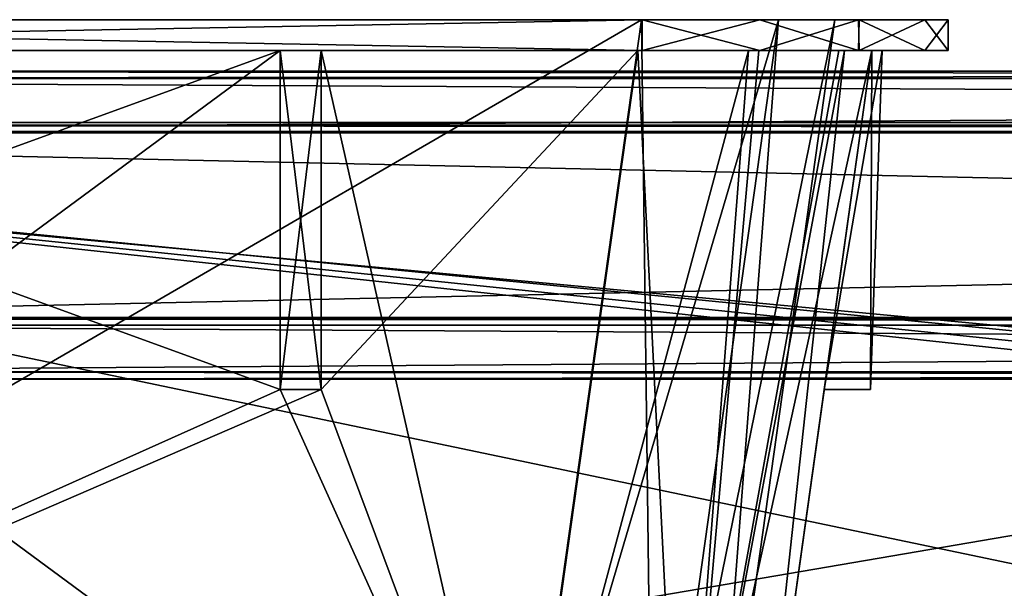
# Model space of a CAD drawing. Header units: millimetres. Extents: x -269 to 269, y -42 to 416.
# Tile 88 of 256: x -166 to -118, y 389 to 416. Entities that reach past the tile are written whole.
import ezdxf

# ---------------------------------------------------------------- set-up
doc = ezdxf.new("R2010")
doc.units = ezdxf.units.MM
doc.header["$LTSCALE"] = 65.185185
for name, color, linetype in [('3125', 7, 'CONTINUOUS'), ('3126', 7, 'CONTINUOUS'), ('3127', 7, 'CONTINUOUS'), ('3214', 7, 'CONTINUOUS'), ('3215', 7, 'CONTINUOUS'), ('3276', 7, 'CONTINUOUS'), ('3407', 7, 'CONTINUOUS'), ('3408', 7, 'CONTINUOUS'), ('3419', 7, 'CONTINUOUS'), ('3420', 7, 'CONTINUOUS'), ('3421', 7, 'CONTINUOUS'), ('3422', 7, 'CONTINUOUS'), ('3431', 7, 'CONTINUOUS'), ('3432', 7, 'CONTINUOUS'), ('3452', 7, 'CONTINUOUS'), ('3464', 7, 'CONTINUOUS'), ('3473', 7, 'CONTINUOUS'), ('3474', 7, 'CONTINUOUS'), ('3654', 7, 'CONTINUOUS'), ('3655', 7, 'CONTINUOUS'), ('3656', 7, 'CONTINUOUS'), ('3657', 7, 'CONTINUOUS'), ('3658', 7, 'CONTINUOUS'), ('3659', 7, 'CONTINUOUS'), ('3663', 7, 'CONTINUOUS'), ('3664', 7, 'CONTINUOUS'), ('3665', 7, 'CONTINUOUS'), ('3666', 7, 'CONTINUOUS'), ('3667', 7, 'CONTINUOUS'), ('3668', 7, 'CONTINUOUS'), ('3681', 7, 'CONTINUOUS'), ('3682', 7, 'CONTINUOUS'), ('3683', 7, 'CONTINUOUS'), ('3686', 7, 'CONTINUOUS'), ('3687', 7, 'CONTINUOUS'), ('3695', 7, 'CONTINUOUS'), ('3696', 7, 'CONTINUOUS'), ('3699', 7, 'CONTINUOUS'), ('3700', 7, 'CONTINUOUS'), ('3701', 7, 'CONTINUOUS'), ('3702', 7, 'CONTINUOUS'), ('3709', 7, 'CONTINUOUS'), ('3710', 7, 'CONTINUOUS'), ('3711', 7, 'CONTINUOUS'), ('3712', 7, 'CONTINUOUS'), ('3713', 7, 'CONTINUOUS'), ('3714', 7, 'CONTINUOUS'), ('3715', 7, 'CONTINUOUS'), ('3716', 7, 'CONTINUOUS'), ('3721', 7, 'CONTINUOUS'), ('3725', 7, 'CONTINUOUS')]:
    doc.layers.add(name, color=color, linetype=linetype)

msp = doc.modelspace()

# ---------------------------------------------------------------- linework, layer by layer
at = {"layer": '3125', "linetype": 'Continuous'}
for points in [[(-251.794, 366.908, -2.706), (251.794, 366.908, -2.706), (-250.149, 414, -4.351), (-251.794, 366.908, -2.706)], [(251.794, 366.908, -2.706), (250.149, 414, -4.351), (-250.149, 414, -4.351), (251.794, 366.908, -2.706)]]:
    msp.add_3dface(points, dxfattribs=at)
at = {"layer": '3126', "linetype": 'Continuous'}
for points in [[(-250.149, 414, -4.351), (250.149, 414, -4.351), (-216.158, 414, -19.149), (-250.149, 414, -4.351)], [(-216.158, 414, -19.149), (250.149, 414, -4.351), (216.158, 414, -19.149), (-216.158, 414, -19.149)]]:
    msp.add_3dface(points, dxfattribs=at)
at = {"layer": '3127', "linetype": 'Continuous'}
for points in [[(-216.158, 414, -19.149), (216.158, 414, -19.149), (-214.563, 368.326, -20.744), (-216.158, 414, -19.149)], [(216.158, 414, -19.149), (214.563, 368.326, -20.744), (-214.563, 368.326, -20.744), (216.158, 414, -19.149)]]:
    msp.add_3dface(points, dxfattribs=at)
at = {"layer": '3214', "linetype": 'Continuous'}
for points in [[(-220.139, 411.5, -17.736), (0, 411.5, -7.165), (-250.237, 411.5, -6.291), (-220.139, 411.5, -17.736)], [(220.139, 411.5, -17.736), (0, 411.5, -7.165), (-220.139, 411.5, -17.736), (220.139, 411.5, -17.736)]]:
    msp.add_3dface(points, dxfattribs=at)
at = {"layer": '3215', "linetype": 'Continuous'}
for points in [[(-250.237, 411.5, -6.291), (0, 411.5, -7.165), (-251.74, 368.446, -4.782), (-250.237, 411.5, -6.291)], [(0, 411.5, -7.165), (0, 369.114, -5.685), (-251.74, 368.446, -4.782), (0, 411.5, -7.165)]]:
    msp.add_3dface(points, dxfattribs=at)
at = {"layer": '3276', "linetype": 'Continuous'}
for points in [[(220.139, 411.5, -17.736), (-220.139, 411.5, -17.736), (218.626, 368.164, -19.249), (220.139, 411.5, -17.736)], [(-220.139, 411.5, -17.736), (0, 365.454, -19.344), (214.58, 364.671, -19.371), (-220.139, 411.5, -17.736)], [(0, 365.454, -19.344), (-220.139, 411.5, -17.736), (-214.58, 364.671, -19.371), (0, 365.454, -19.344)], [(-220.139, 411.5, -17.736), (214.58, 364.671, -19.371), (217.693, 366.16, -19.319), (-220.139, 411.5, -17.736)], [(218.626, 368.164, -19.249), (-220.139, 411.5, -17.736), (217.693, 366.16, -19.319), (218.626, 368.164, -19.249)]]:
    msp.add_3dface(points, dxfattribs=at)
at = {"layer": '3407', "linetype": 'Continuous'}
for points in [[(-220.672, 413.633, -337.9), (-220.672, 411.367, -337.9), (220.672, 411.367, -337.9), (-220.672, 413.633, -337.9)], [(220.672, 413.633, -337.9), (-220.672, 413.633, -337.9), (220.672, 411.367, -337.9), (220.672, 413.633, -337.9)], [(-191.672, 399.367, -337.9), (191.672, 399.367, -337.9), (-191.672, 401.633, -337.9), (-191.672, 399.367, -337.9)], [(-191.672, 401.633, -337.9), (191.672, 399.367, -337.9), (191.672, 401.633, -337.9), (-191.672, 401.633, -337.9)]]:
    msp.add_3dface(points, dxfattribs=at)
at = {"layer": '3408', "linetype": 'Continuous'}
for points in [[(191.672, 399.367, -337.9), (-191.672, 399.367, -337.9), (191.672, 399, -348.4), (191.672, 399.367, -337.9)], [(191.672, 399, -348.4), (-191.672, 399.367, -337.9), (-191.672, 399, -348.4), (191.672, 399, -348.4)]]:
    msp.add_3dface(points, dxfattribs=at)
at = {"layer": '3419', "linetype": 'Continuous'}
for points in [[(-220.672, 413.633, -337.9), (220.672, 413.633, -337.9), (-220.672, 414, -348.4), (-220.672, 413.633, -337.9)], [(220.672, 413.633, -337.9), (220.672, 414, -348.4), (-220.672, 414, -348.4), (220.672, 413.633, -337.9)]]:
    msp.add_3dface(points, dxfattribs=at)
at = {"layer": '3420', "linetype": 'Continuous'}
for points in [[(220.672, 414, -348.4), (220.672, 413.633, -358.9), (-220.672, 413.633, -358.9), (220.672, 414, -348.4)], [(-220.672, 414, -348.4), (220.672, 414, -348.4), (-220.672, 413.633, -358.9), (-220.672, 414, -348.4)]]:
    msp.add_3dface(points, dxfattribs=at)
at = {"layer": '3421', "linetype": 'Continuous'}
for points in [[(-220.672, 413.633, -358.9), (220.672, 413.633, -358.9), (-220.672, 411, -358.9), (-220.672, 413.633, -358.9)], [(-220.672, 411, -358.9), (220.672, 413.633, -358.9), (220.672, 411, -358.9), (-220.672, 411, -358.9)], [(191.672, 399.367, -358.9), (-191.672, 399.367, -358.9), (191.672, 402, -358.9), (191.672, 399.367, -358.9)], [(191.672, 402, -358.9), (-191.672, 399.367, -358.9), (-191.672, 402, -358.9), (191.672, 402, -358.9)]]:
    msp.add_3dface(points, dxfattribs=at)
at = {"layer": '3422', "linetype": 'Continuous'}
for points in [[(191.672, 402, -358.9), (-191.672, 402, -358.9), (191.672, 402, -349.9), (191.672, 402, -358.9)], [(191.672, 402, -349.9), (-191.672, 402, -358.9), (-191.672, 402, -349.9), (191.672, 402, -349.9)]]:
    msp.add_3dface(points, dxfattribs=at)
at = {"layer": '3431', "linetype": 'Continuous'}
for points in [[(-220.672, 411, -358.9), (220.672, 411, -358.9), (-220.672, 411, -349.9), (-220.672, 411, -358.9)], [(220.672, 411, -358.9), (220.672, 411, -349.9), (-220.672, 411, -349.9), (220.672, 411, -358.9)]]:
    msp.add_3dface(points, dxfattribs=at)
at = {"layer": '3432', "linetype": 'Continuous'}
for points in [[(220.672, 411, -349.9), (-191.672, 402, -349.9), (-220.672, 411, -349.9), (220.672, 411, -349.9)], [(191.672, 402, -349.9), (-191.672, 402, -349.9), (220.672, 411, -349.9), (191.672, 402, -349.9)]]:
    msp.add_3dface(points, dxfattribs=at)
at = {"layer": '3452', "linetype": 'Continuous'}
for points in [[(191.672, 399, -348.4), (-191.672, 399, -348.4), (191.672, 399.367, -358.9), (191.672, 399, -348.4)], [(-191.672, 399, -348.4), (-191.672, 399.367, -358.9), (191.672, 399.367, -358.9), (-191.672, 399, -348.4)]]:
    msp.add_3dface(points, dxfattribs=at)
at = {"layer": '3464', "linetype": 'Continuous'}
for points in [[(-220.672, 411.367, -337.9), (-220.672, 411.052, -346.9), (220.672, 411.052, -346.9), (-220.672, 411.367, -337.9)], [(220.672, 411.367, -337.9), (-220.672, 411.367, -337.9), (220.672, 411.052, -346.9), (220.672, 411.367, -337.9)]]:
    msp.add_3dface(points, dxfattribs=at)
at = {"layer": '3473', "linetype": 'Continuous'}
for points in [[(-191.672, 401.633, -337.9), (191.672, 401.633, -337.9), (-191.672, 401.948, -346.9), (-191.672, 401.633, -337.9)], [(191.672, 401.633, -337.9), (191.672, 401.948, -346.9), (-191.672, 401.948, -346.9), (191.672, 401.633, -337.9)]]:
    msp.add_3dface(points, dxfattribs=at)
at = {"layer": '3474', "linetype": 'Continuous'}
for points in [[(220.672, 411.052, -346.9), (-220.672, 411.052, -346.9), (191.672, 401.948, -346.9), (220.672, 411.052, -346.9)], [(191.672, 401.948, -346.9), (-220.672, 411.052, -346.9), (-191.672, 401.948, -346.9), (191.672, 401.948, -346.9)]]:
    msp.add_3dface(points, dxfattribs=at)
at = {"layer": '3654', "linetype": 'Continuous'}
for points in [[(-221.828, 415, -338.569), (-216.112, 415, -339.7), (-151.1, 415, -336.489), (-221.828, 415, -338.569)], [(-198.5, 415, -336.489), (-221.828, 415, -338.569), (-153.1, 415, -336.489), (-198.5, 415, -336.489)], [(-153.1, 415, -336.489), (-221.828, 415, -338.569), (-151.1, 415, -336.489), (-153.1, 415, -336.489)], [(-216.112, 415, -16.3), (-215.901, 415, -20.011), (-135.488, 415, -16.3), (-216.112, 415, -16.3)], [(-216.112, 415, -339.7), (-135.488, 415, -339.7), (-135.699, 415, -335.989), (-216.112, 415, -339.7)], [(-151.1, 415, -336.489), (-216.112, 415, -339.7), (-135.699, 415, -335.989), (-151.1, 415, -336.489)], [(-135.488, 415, -16.3), (-215.901, 415, -20.011), (-200.5, 415, -19.511), (-135.488, 415, -16.3)], [(-129.772, 415, -17.431), (-135.488, 415, -16.3), (-200.5, 415, -19.511), (-129.772, 415, -17.431)], [(-198.5, 415, -19.511), (-129.772, 415, -17.431), (-200.5, 415, -19.511), (-198.5, 415, -19.511)], [(-153.1, 415, -19.511), (-129.772, 415, -17.431), (-198.5, 415, -19.511), (-153.1, 415, -19.511)], [(-153.1, 415, -20.011), (-153.1, 415, -19.511), (-198.5, 415, -20.011), (-153.1, 415, -20.011)], [(-198.5, 415, -20.011), (-153.1, 415, -19.511), (-198.5, 415, -19.511), (-198.5, 415, -20.011)], [(-198.5, 415, -335.989), (-198.5, 415, -336.489), (-153.1, 415, -335.989), (-198.5, 415, -335.989)], [(-153.1, 415, -335.989), (-198.5, 415, -336.489), (-153.1, 415, -336.489), (-153.1, 415, -335.989)], [(-129.772, 415, -17.431), (-153.1, 415, -19.511), (-151.1, 415, -19.511), (-129.772, 415, -17.431)], [(-135.699, 415, -20.011), (-129.772, 415, -17.431), (-151.1, 415, -20.011), (-135.699, 415, -20.011)], [(-151.1, 415, -20.011), (-129.772, 415, -17.431), (-151.1, 415, -19.511), (-151.1, 415, -20.011)], [(-151.1, 415, -335.989), (-151.1, 415, -336.489), (-135.699, 415, -335.989), (-151.1, 415, -335.989)], [(-135.488, 415, -339.7), (-124.961, 415, -335.361), (-135.699, 415, -335.989), (-135.488, 415, -339.7)], [(-135.699, 415, -335.989), (-124.961, 415, -335.361), (-130.311, 415, -334.649), (-135.699, 415, -335.989)], [(-124.939, 415, -20.661), (-129.772, 415, -17.431), (-135.699, 415, -20.011), (-124.939, 415, -20.661)], [(-129.819, 415, -21.628), (-124.939, 415, -20.661), (-135.699, 415, -20.011), (-129.819, 415, -21.628)], [(-124.961, 415, -335.361), (-121.731, 415, -330.528), (-130.311, 415, -334.649), (-124.961, 415, -335.361)], [(-130.311, 415, -334.649), (-121.731, 415, -330.528), (-125.928, 415, -330.481), (-130.311, 415, -334.649)], [(-125.651, 415, -26.011), (-124.939, 415, -20.661), (-129.819, 415, -21.628), (-125.651, 415, -26.011)], [(-121.731, 415, -330.528), (-120.6, 415, -324.812), (-125.928, 415, -330.481), (-121.731, 415, -330.528)], [(-125.928, 415, -330.481), (-120.6, 415, -324.812), (-124.311, 415, -324.601), (-125.928, 415, -330.481)], [(-120.6, 415, -31.188), (-124.939, 415, -20.661), (-125.651, 415, -26.011), (-120.6, 415, -31.188)], [(-124.311, 415, -31.399), (-120.6, 415, -31.188), (-125.651, 415, -26.011), (-124.311, 415, -31.399)], [(-124.311, 415, -324.601), (-120.6, 415, -324.812), (-123.811, 415, -309.2), (-124.311, 415, -324.601)], [(-123.811, 415, -307.2), (-120.6, 415, -31.188), (-124.311, 415, -307.2), (-123.811, 415, -307.2)], [(-124.311, 415, -307.2), (-120.6, 415, -31.188), (-123.811, 415, -48.8), (-124.311, 415, -307.2)], [(-123.811, 415, -46.8), (-120.6, 415, -31.188), (-124.311, 415, -46.8), (-123.811, 415, -46.8)], [(-124.311, 415, -46.8), (-120.6, 415, -31.188), (-124.311, 415, -31.399), (-124.311, 415, -46.8)], [(-124.311, 415, -309.2), (-124.311, 415, -324.601), (-123.811, 415, -309.2), (-124.311, 415, -309.2)], [(-124.311, 415, -48.8), (-124.311, 415, -307.2), (-123.811, 415, -48.8), (-124.311, 415, -48.8)], [(-120.6, 415, -324.812), (-120.6, 415, -31.188), (-123.811, 415, -309.2), (-120.6, 415, -324.812)], [(-123.811, 415, -309.2), (-120.6, 415, -31.188), (-123.811, 415, -307.2), (-123.811, 415, -309.2)], [(-123.811, 415, -48.8), (-120.6, 415, -31.188), (-123.811, 415, -46.8), (-123.811, 415, -48.8)]]:
    msp.add_3dface(points, dxfattribs=at)
at = {"layer": '3655', "linetype": 'Continuous'}
for points in [[(-124.961, 415, -335.361), (-135.488, 415, -339.7), (-129.772, 416.5, -338.569), (-124.961, 415, -335.361)], [(-135.488, 415, -339.7), (-135.488, 416.5, -339.7), (-129.772, 416.5, -338.569), (-135.488, 415, -339.7)], [(-124.939, 416.5, -335.339), (-124.961, 415, -335.361), (-129.772, 416.5, -338.569), (-124.939, 416.5, -335.339)], [(-121.731, 415, -330.528), (-124.961, 415, -335.361), (-124.939, 416.5, -335.339), (-121.731, 415, -330.528)], [(-120.6, 416.5, -324.812), (-121.731, 415, -330.528), (-124.939, 416.5, -335.339), (-120.6, 416.5, -324.812)], [(-120.6, 415, -324.812), (-121.731, 415, -330.528), (-120.6, 416.5, -324.812), (-120.6, 415, -324.812)]]:
    msp.add_3dface(points, dxfattribs=at)
at = {"layer": '3656', "linetype": 'Continuous'}
for points in [[(-221.828, 416.5, -17.431), (-124.961, 416.5, -20.639), (-226.661, 416.5, -20.661), (-221.828, 416.5, -17.431)], [(-226.661, 416.5, -20.661), (-124.961, 416.5, -20.639), (-135.527, 416.5, -21.82), (-226.661, 416.5, -20.661)], [(-216.073, 416.5, -21.82), (-226.661, 416.5, -20.661), (-135.527, 416.5, -21.82), (-216.073, 416.5, -21.82)], [(-129.772, 416.5, -338.569), (-135.488, 416.5, -339.7), (-226.639, 416.5, -335.361), (-129.772, 416.5, -338.569)], [(-226.639, 416.5, -335.361), (-135.488, 416.5, -339.7), (-216.112, 416.5, -339.7), (-226.639, 416.5, -335.361)], [(-124.939, 416.5, -335.339), (-129.772, 416.5, -338.569), (-226.639, 416.5, -335.361), (-124.939, 416.5, -335.339)], [(-124.939, 416.5, -335.339), (-226.639, 416.5, -335.361), (-216.073, 416.5, -334.18), (-124.939, 416.5, -335.339)], [(-216.112, 416.5, -16.3), (-124.961, 416.5, -20.639), (-221.828, 416.5, -17.431), (-216.112, 416.5, -16.3)], [(-135.488, 416.5, -16.3), (-124.961, 416.5, -20.639), (-216.112, 416.5, -16.3), (-135.488, 416.5, -16.3)], [(-124.939, 416.5, -335.339), (-216.073, 416.5, -334.18), (-135.527, 416.5, -334.18), (-124.939, 416.5, -335.339)], [(-128.864, 416.5, -331.436), (-124.939, 416.5, -335.339), (-135.527, 416.5, -334.18), (-128.864, 416.5, -331.436)], [(-124.961, 416.5, -20.639), (-121.731, 416.5, -25.472), (-135.527, 416.5, -21.82), (-124.961, 416.5, -20.639)], [(-135.527, 416.5, -21.82), (-121.731, 416.5, -25.472), (-128.864, 416.5, -24.564), (-135.527, 416.5, -21.82)], [(-120.6, 416.5, -324.812), (-124.939, 416.5, -335.339), (-128.864, 416.5, -331.436), (-120.6, 416.5, -324.812)], [(-126.12, 416.5, -324.773), (-120.6, 416.5, -324.812), (-128.864, 416.5, -331.436), (-126.12, 416.5, -324.773)], [(-121.731, 416.5, -25.472), (-120.6, 416.5, -31.188), (-128.864, 416.5, -24.564), (-121.731, 416.5, -25.472)], [(-128.864, 416.5, -24.564), (-120.6, 416.5, -31.188), (-126.12, 416.5, -31.227), (-128.864, 416.5, -24.564)], [(-120.6, 416.5, -31.188), (-120.6, 416.5, -324.812), (-126.12, 416.5, -31.227), (-120.6, 416.5, -31.188)], [(-126.12, 416.5, -31.227), (-120.6, 416.5, -324.812), (-126.12, 416.5, -324.773), (-126.12, 416.5, -31.227)]]:
    msp.add_3dface(points, dxfattribs=at)
at = {"layer": '3657', "linetype": 'Continuous'}
for points in [[(-120.6, 415, -31.188), (-120.6, 415, -324.812), (-120.6, 416.5, -31.188), (-120.6, 415, -31.188)], [(-120.6, 415, -324.812), (-120.6, 416.5, -324.812), (-120.6, 416.5, -31.188), (-120.6, 415, -324.812)]]:
    msp.add_3dface(points, dxfattribs=at)
at = {"layer": '3658', "linetype": 'Continuous'}
for points in [[(-135.488, 415, -16.3), (-129.772, 415, -17.431), (-135.488, 416.5, -16.3), (-135.488, 415, -16.3)], [(-129.772, 415, -17.431), (-124.961, 416.5, -20.639), (-135.488, 416.5, -16.3), (-129.772, 415, -17.431)], [(-129.772, 415, -17.431), (-124.939, 415, -20.661), (-124.961, 416.5, -20.639), (-129.772, 415, -17.431)], [(-124.939, 415, -20.661), (-121.731, 416.5, -25.472), (-124.961, 416.5, -20.639), (-124.939, 415, -20.661)], [(-124.939, 415, -20.661), (-120.6, 415, -31.188), (-121.731, 416.5, -25.472), (-124.939, 415, -20.661)], [(-120.6, 415, -31.188), (-120.6, 416.5, -31.188), (-121.731, 416.5, -25.472), (-120.6, 415, -31.188)]]:
    msp.add_3dface(points, dxfattribs=at)
at = {"layer": '3659', "linetype": 'Continuous'}
for points in [[(-216.112, 415, -16.3), (-135.488, 415, -16.3), (-216.112, 416.5, -16.3), (-216.112, 415, -16.3)], [(-135.488, 415, -16.3), (-135.488, 416.5, -16.3), (-216.112, 416.5, -16.3), (-135.488, 415, -16.3)]]:
    msp.add_3dface(points, dxfattribs=at)
at = {"layer": '3663', "linetype": 'Continuous'}
for points in [[(-135.488, 415, -339.7), (-216.112, 415, -339.7), (-135.488, 416.5, -339.7), (-135.488, 415, -339.7)], [(-135.488, 416.5, -339.7), (-216.112, 415, -339.7), (-216.112, 416.5, -339.7), (-135.488, 416.5, -339.7)]]:
    msp.add_3dface(points, dxfattribs=at)
at = {"layer": '3664', "linetype": 'Continuous'}
for points in [[(-135.527, 416.5, -334.18), (-216.073, 416.5, -334.18), (-141.598, 373.304, -328.11), (-135.527, 416.5, -334.18)], [(-141.598, 373.304, -328.11), (-216.073, 416.5, -334.18), (-210.002, 373.304, -328.11), (-141.598, 373.304, -328.11)]]:
    msp.add_3dface(points, dxfattribs=at)
at = {"layer": '3665', "linetype": 'Continuous'}
for points in [[(-135.527, 416.5, -334.18), (-141.598, 373.304, -328.11), (-134.976, 373.025, -325.328), (-135.527, 416.5, -334.18)], [(-128.864, 416.5, -331.436), (-135.527, 416.5, -334.18), (-134.976, 373.025, -325.328), (-128.864, 416.5, -331.436)], [(-132.19, 373.304, -318.702), (-128.864, 416.5, -331.436), (-134.976, 373.025, -325.328), (-132.19, 373.304, -318.702)], [(-126.12, 416.5, -324.773), (-128.864, 416.5, -331.436), (-132.19, 373.304, -318.702), (-126.12, 416.5, -324.773)]]:
    msp.add_3dface(points, dxfattribs=at)
at = {"layer": '3666', "linetype": 'Continuous'}
for points in [[(-126.12, 416.5, -31.227), (-126.12, 416.5, -324.773), (-132.19, 373.304, -37.298), (-126.12, 416.5, -31.227)], [(-126.12, 416.5, -324.773), (-132.19, 373.304, -318.702), (-132.19, 373.304, -37.298), (-126.12, 416.5, -324.773)]]:
    msp.add_3dface(points, dxfattribs=at)
at = {"layer": '3667', "linetype": 'Continuous'}
for points in [[(-135.527, 416.5, -21.82), (-128.864, 416.5, -24.564), (-141.598, 373.304, -27.89), (-135.527, 416.5, -21.82)], [(-141.598, 373.304, -27.89), (-128.864, 416.5, -24.564), (-134.972, 373.025, -30.676), (-141.598, 373.304, -27.89)], [(-128.864, 416.5, -24.564), (-126.12, 416.5, -31.227), (-134.972, 373.025, -30.676), (-128.864, 416.5, -24.564)], [(-126.12, 416.5, -31.227), (-132.19, 373.304, -37.298), (-134.972, 373.025, -30.676), (-126.12, 416.5, -31.227)]]:
    msp.add_3dface(points, dxfattribs=at)
at = {"layer": '3668', "linetype": 'Continuous'}
for points in [[(-216.073, 416.5, -21.82), (-135.527, 416.5, -21.82), (-210.002, 373.304, -27.89), (-216.073, 416.5, -21.82)], [(-135.527, 416.5, -21.82), (-141.598, 373.304, -27.89), (-210.002, 373.304, -27.89), (-135.527, 416.5, -21.82)]]:
    msp.add_3dface(points, dxfattribs=at)
at = {"layer": '3681', "linetype": 'Continuous'}
for points in [[(-151.1, 415, -19.511), (-153.1, 415, -19.511), (-153.1, 398.5, -20.087), (-151.1, 415, -19.511)], [(-151.1, 398.5, -20.087), (-151.1, 415, -19.511), (-153.1, 398.5, -20.087), (-151.1, 398.5, -20.087)]]:
    msp.add_3dface(points, dxfattribs=at)
at = {"layer": '3682', "linetype": 'Continuous'}
for points in [[(-151.1, 415, -20.011), (-151.1, 415, -19.511), (-151.1, 398.5, -20.087), (-151.1, 415, -20.011)], [(-151.1, 415, -20.011), (-151.1, 398.5, -20.087), (-151.1, 398.5, -22.33), (-151.1, 415, -20.011)]]:
    msp.add_3dface(points, dxfattribs=at)
at = {"layer": '3683', "linetype": 'Continuous'}
for points in [[(-141.598, 373.026, -25.91), (-198.5, 415, -20.011), (-198.5, 398.5, -22.33), (-141.598, 373.026, -25.91)], [(-198.5, 415, -20.011), (-141.598, 373.026, -25.91), (-153.1, 398.5, -22.33), (-198.5, 415, -20.011)], [(-153.1, 415, -20.011), (-198.5, 415, -20.011), (-153.1, 398.5, -22.33), (-153.1, 415, -20.011)], [(-141.598, 373.026, -25.91), (-135.699, 415, -20.011), (-151.1, 415, -20.011), (-141.598, 373.026, -25.91)], [(-141.598, 373.026, -25.91), (-151.1, 415, -20.011), (-151.1, 398.5, -22.33), (-141.598, 373.026, -25.91)], [(-210.002, 373.026, -25.91), (-141.598, 373.026, -25.91), (-200.5, 398.5, -22.33), (-210.002, 373.026, -25.91)], [(-141.598, 373.026, -25.91), (-198.5, 398.5, -22.33), (-200.5, 398.5, -22.33), (-141.598, 373.026, -25.91)], [(-141.598, 373.026, -25.91), (-151.1, 398.5, -22.33), (-153.1, 398.5, -22.33), (-141.598, 373.026, -25.91)]]:
    msp.add_3dface(points, dxfattribs=at)
at = {"layer": '3686', "linetype": 'Continuous'}
for points in [[(-151.1, 398.5, -20.087), (-153.1, 398.5, -20.087), (-153.1, 398.5, -22.33), (-151.1, 398.5, -20.087)], [(-151.1, 398.5, -22.33), (-151.1, 398.5, -20.087), (-153.1, 398.5, -22.33), (-151.1, 398.5, -22.33)]]:
    msp.add_3dface(points, dxfattribs=at)
at = {"layer": '3687', "linetype": 'Continuous'}
for points in [[(-126.63, 398.5, -46.8), (-126.63, 398.5, -48.8), (-124.387, 398.5, -48.8), (-126.63, 398.5, -46.8)], [(-124.387, 398.5, -46.8), (-126.63, 398.5, -46.8), (-124.387, 398.5, -48.8), (-124.387, 398.5, -46.8)]]:
    msp.add_3dface(points, dxfattribs=at)
at = {"layer": '3695', "linetype": 'Continuous'}
for points in [[(-210.002, 373.026, -330.09), (-153.1, 415, -335.989), (-153.1, 398.5, -333.67), (-210.002, 373.026, -330.09)], [(-153.1, 415, -335.989), (-210.002, 373.026, -330.09), (-198.5, 398.5, -333.67), (-153.1, 415, -335.989)], [(-198.5, 415, -335.989), (-153.1, 415, -335.989), (-198.5, 398.5, -333.67), (-198.5, 415, -335.989)], [(-151.1, 415, -335.989), (-135.699, 415, -335.989), (-151.1, 398.5, -333.67), (-151.1, 415, -335.989)], [(-135.699, 415, -335.989), (-141.598, 373.026, -330.09), (-151.1, 398.5, -333.67), (-135.699, 415, -335.989)], [(-210.002, 373.026, -330.09), (-153.1, 398.5, -333.67), (-151.1, 398.5, -333.67), (-210.002, 373.026, -330.09)], [(-141.598, 373.026, -330.09), (-210.002, 373.026, -330.09), (-151.1, 398.5, -333.67), (-141.598, 373.026, -330.09)]]:
    msp.add_3dface(points, dxfattribs=at)
at = {"layer": '3696', "linetype": 'Continuous'}
for points in [[(-151.1, 398.5, -333.67), (-153.1, 398.5, -333.67), (-153.1, 398.5, -335.913), (-151.1, 398.5, -333.67)], [(-151.1, 398.5, -335.913), (-151.1, 398.5, -333.67), (-153.1, 398.5, -335.913), (-151.1, 398.5, -335.913)]]:
    msp.add_3dface(points, dxfattribs=at)
at = {"layer": '3699', "linetype": 'Continuous'}
for points in [[(-124.387, 398.5, -307.2), (-126.63, 398.5, -307.2), (-124.387, 398.5, -309.2), (-124.387, 398.5, -307.2)], [(-124.387, 398.5, -309.2), (-126.63, 398.5, -307.2), (-126.63, 398.5, -309.2), (-124.387, 398.5, -309.2)]]:
    msp.add_3dface(points, dxfattribs=at)
at = {"layer": '3700', "linetype": 'Continuous'}
for points in [[(-151.1, 415, -336.489), (-151.1, 415, -335.989), (-151.1, 398.5, -333.67), (-151.1, 415, -336.489)], [(-151.1, 415, -336.489), (-151.1, 398.5, -333.67), (-151.1, 398.5, -335.913), (-151.1, 415, -336.489)]]:
    msp.add_3dface(points, dxfattribs=at)
at = {"layer": '3701', "linetype": 'Continuous'}
for points in [[(-153.1, 415, -336.489), (-151.1, 415, -336.489), (-151.1, 398.5, -335.913), (-153.1, 415, -336.489)], [(-153.1, 415, -336.489), (-151.1, 398.5, -335.913), (-153.1, 398.5, -335.913), (-153.1, 415, -336.489)]]:
    msp.add_3dface(points, dxfattribs=at)
at = {"layer": '3702', "linetype": 'Continuous'}
for points in [[(-153.1, 415, -335.989), (-153.1, 415, -336.489), (-153.1, 398.5, -335.913), (-153.1, 415, -335.989)], [(-153.1, 398.5, -333.67), (-153.1, 415, -335.989), (-153.1, 398.5, -335.913), (-153.1, 398.5, -333.67)]]:
    msp.add_3dface(points, dxfattribs=at)
at = {"layer": '3709', "linetype": 'Continuous'}
for points in [[(-124.311, 415, -324.601), (-124.311, 415, -309.2), (-130.21, 373.026, -318.702), (-124.311, 415, -324.601)], [(-124.311, 415, -309.2), (-126.63, 398.5, -309.2), (-130.21, 373.026, -318.702), (-124.311, 415, -309.2)], [(-124.311, 415, -48.8), (-126.63, 398.5, -48.8), (-130.21, 373.026, -318.702), (-124.311, 415, -48.8)], [(-126.63, 398.5, -307.2), (-124.311, 415, -48.8), (-130.21, 373.026, -318.702), (-126.63, 398.5, -307.2)], [(-126.63, 398.5, -46.8), (-124.311, 415, -31.399), (-130.21, 373.026, -37.298), (-126.63, 398.5, -46.8)], [(-124.311, 415, -307.2), (-124.311, 415, -48.8), (-126.63, 398.5, -307.2), (-124.311, 415, -307.2)], [(-124.311, 415, -46.8), (-124.311, 415, -31.399), (-126.63, 398.5, -46.8), (-124.311, 415, -46.8)], [(-126.63, 398.5, -48.8), (-126.63, 398.5, -46.8), (-130.21, 373.026, -318.702), (-126.63, 398.5, -48.8)], [(-130.21, 373.026, -318.702), (-126.63, 398.5, -46.8), (-130.21, 373.026, -37.298), (-130.21, 373.026, -318.702)], [(-126.63, 398.5, -309.2), (-126.63, 398.5, -307.2), (-130.21, 373.026, -318.702), (-126.63, 398.5, -309.2)]]:
    msp.add_3dface(points, dxfattribs=at)
at = {"layer": '3710', "linetype": 'Continuous'}
for points in [[(-126.63, 398.5, -48.8), (-124.311, 415, -48.8), (-124.387, 398.5, -48.8), (-126.63, 398.5, -48.8)], [(-124.311, 415, -48.8), (-123.811, 415, -48.8), (-124.387, 398.5, -48.8), (-124.311, 415, -48.8)]]:
    msp.add_3dface(points, dxfattribs=at)
at = {"layer": '3711', "linetype": 'Continuous'}
for points in [[(-123.811, 415, -48.8), (-123.811, 415, -46.8), (-124.387, 398.5, -46.8), (-123.811, 415, -48.8)], [(-123.811, 415, -48.8), (-124.387, 398.5, -46.8), (-124.387, 398.5, -48.8), (-123.811, 415, -48.8)]]:
    msp.add_3dface(points, dxfattribs=at)
at = {"layer": '3712', "linetype": 'Continuous'}
for points in [[(-123.811, 415, -46.8), (-124.311, 415, -46.8), (-126.63, 398.5, -46.8), (-123.811, 415, -46.8)], [(-123.811, 415, -46.8), (-126.63, 398.5, -46.8), (-124.387, 398.5, -46.8), (-123.811, 415, -46.8)]]:
    msp.add_3dface(points, dxfattribs=at)
at = {"layer": '3713', "linetype": 'Continuous'}
for points in [[(-123.811, 415, -307.2), (-124.311, 415, -307.2), (-126.63, 398.5, -307.2), (-123.811, 415, -307.2)], [(-123.811, 415, -307.2), (-126.63, 398.5, -307.2), (-124.387, 398.5, -307.2), (-123.811, 415, -307.2)]]:
    msp.add_3dface(points, dxfattribs=at)
at = {"layer": '3714', "linetype": 'Continuous'}
for points in [[(-123.811, 415, -309.2), (-123.811, 415, -307.2), (-124.387, 398.5, -307.2), (-123.811, 415, -309.2)], [(-123.811, 415, -309.2), (-124.387, 398.5, -307.2), (-124.387, 398.5, -309.2), (-123.811, 415, -309.2)]]:
    msp.add_3dface(points, dxfattribs=at)
at = {"layer": '3715', "linetype": 'Continuous'}
for points in [[(-124.311, 415, -309.2), (-124.387, 398.5, -309.2), (-126.63, 398.5, -309.2), (-124.311, 415, -309.2)], [(-124.311, 415, -309.2), (-123.811, 415, -309.2), (-124.387, 398.5, -309.2), (-124.311, 415, -309.2)]]:
    msp.add_3dface(points, dxfattribs=at)
at = {"layer": '3716', "linetype": 'Continuous'}
for points in [[(-135.699, 415, -335.989), (-130.311, 415, -334.649), (-141.598, 373.026, -330.09), (-135.699, 415, -335.989)], [(-141.598, 373.026, -330.09), (-130.311, 415, -334.649), (-133.591, 372.635, -326.717), (-141.598, 373.026, -330.09)], [(-130.311, 415, -334.649), (-125.928, 415, -330.481), (-133.591, 372.635, -326.717), (-130.311, 415, -334.649)], [(-125.928, 415, -330.481), (-124.311, 415, -324.601), (-133.591, 372.635, -326.717), (-125.928, 415, -330.481)], [(-124.311, 415, -324.601), (-130.21, 373.026, -318.702), (-133.591, 372.635, -326.717), (-124.311, 415, -324.601)]]:
    msp.add_3dface(points, dxfattribs=at)
at = {"layer": '3721', "linetype": 'Continuous'}
for points in [[(-135.699, 415, -20.011), (-141.598, 373.026, -25.91), (-133.583, 372.635, -29.291), (-135.699, 415, -20.011)], [(-129.819, 415, -21.628), (-135.699, 415, -20.011), (-133.583, 372.635, -29.291), (-129.819, 415, -21.628)], [(-125.651, 415, -26.011), (-129.819, 415, -21.628), (-133.583, 372.635, -29.291), (-125.651, 415, -26.011)], [(-130.21, 373.026, -37.298), (-125.651, 415, -26.011), (-133.583, 372.635, -29.291), (-130.21, 373.026, -37.298)], [(-124.311, 415, -31.399), (-125.651, 415, -26.011), (-130.21, 373.026, -37.298), (-124.311, 415, -31.399)]]:
    msp.add_3dface(points, dxfattribs=at)
at = {"layer": '3725', "linetype": 'Continuous'}
for points in [[(-153.1, 415, -19.511), (-153.1, 415, -20.011), (-153.1, 398.5, -22.33), (-153.1, 415, -19.511)], [(-153.1, 398.5, -20.087), (-153.1, 415, -19.511), (-153.1, 398.5, -22.33), (-153.1, 398.5, -20.087)]]:
    msp.add_3dface(points, dxfattribs=at)

doc.saveas('drawing.dxf')
